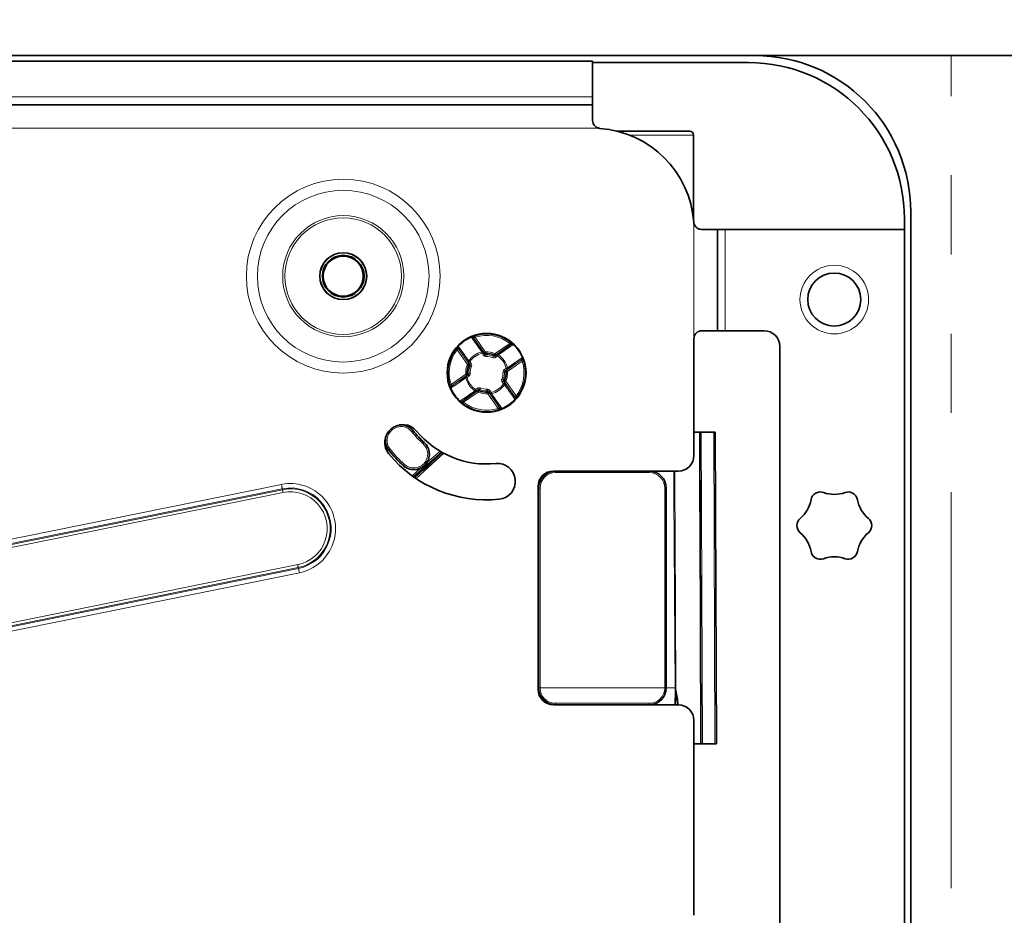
# Model space of a CAD drawing. Header units: millimetres. Extents: x 0 to 594, y 0 to 420.
# Tile 68 of 73: x 322 to 337, y 212 to 226. Entities that reach past the tile are written whole.
import ezdxf

# ---------------------------------------------------------------- set-up
doc = ezdxf.new("R2010")
doc.units = ezdxf.units.MM
doc.linetypes.add('SLD-Durchgehend', pattern=[0])
doc.linetypes.add('SLD-Phantom', pattern=[12.7, 6.35, -1.27, 1.27, -1.27, 1.27, -1.27])
doc.styles.add('SLDTEXTSTYLE0', font='GOTHIC.TTF', dxfattribs={"width": 0.913})
doc.dimstyles.new('SLDDIMSTYLE0', dxfattribs={"dimtxt": 3.439583, "dimasz": 2.5, "dimexe": 0, "dimexo": 0.0625, "dimgap": 0.859896, "dimtad": 1, "dimlfac": 4, "dimrnd": 1e-09, "dimzin": 12, "dimdsep": 46, "dimtxsty": 'SLDTEXTSTYLE0', "dimsah": 1, "dimcen": 0.09, "dimadec": 0, "dimazin": 3, "dimtfac": 1, "dimtofl": 0, "dimtmove": 0, "dimatfit": 3, "dimfxl": 1, "dimfrac": 2, "dimtolj": 1, "dimtzin": 12, "dimarcsym": 0})
doc.dimstyles.new('SLDDIMSTYLE6', dxfattribs={"dimtxt": 3.439583, "dimasz": 2.5, "dimexe": 0, "dimexo": 0.0625, "dimgap": 0.859896, "dimtad": 0, "dimtih": 1, "dimtoh": 1, "dimlfac": 4, "dimrnd": 1e-09, "dimzin": 12, "dimdsep": 46, "dimtxsty": 'SLDTEXTSTYLE0', "dimsah": 1, "dimcen": 0.09, "dimadec": 0, "dimazin": 3, "dimtfac": 1, "dimtmove": 0, "dimatfit": 0, "dimfxl": 1, "dimfrac": 2, "dimtolj": 1, "dimtzin": 12, "dimarcsym": 0})

# ---------------------------------------------------------------- blocks, each defined once
blk = doc.blocks.new('_D_15')
at = {"color": 150, "linetype": 'SLD-Durchgehend', "lineweight": 0}
for p, q in [((346.21, 186.645), (346.21, 225.395)), ((336.544, 186.645), (347.21, 186.645))]:
    blk.add_line(p, q, dxfattribs=at)
at = {"color": 150, "linetype": 'SLD-Durchgehend', "lineweight": 18}
for points in [[(346.21, 225.395), (345.9, 222.895), (346.52, 222.895)], [(346.21, 186.645), (346.52, 189.145), (345.9, 189.145)]]:
    blk.add_solid(points, dxfattribs=at)
at = {"color": 150, "linetype": 'SLD-Durchgehend', "lineweight": 18, "insert": (341.816, 203.615), "char_height": 3.4396, "attachment_point": 1, "rotation": 90, "style": 'SLDTEXTSTYLE0'}
blk.add_mtext('155', dxfattribs=at)
blk = doc.blocks.new('_D_16')
at = {"color": 150, "linetype": 'SLD-Durchgehend', "lineweight": 0}
for p, q in [((394.619, 240.037), (299.502, 240.037)), ((299.502, 240.037), (299.502, 225.395)), ((299.502, 221.6), (299.502, 225.395)), ((285.008, 221.6), (300.502, 221.6)), ((299.502, 221.6), (299.502, 219.1))]:
    blk.add_line(p, q, dxfattribs=at)
at = {"color": 150, "linetype": 'SLD-Durchgehend', "lineweight": 18}
for points in [[(299.502, 225.395), (299.812, 227.895), (299.192, 227.895)], [(299.502, 221.6), (299.192, 219.1), (299.812, 219.1)]]:
    blk.add_solid(points, dxfattribs=at)
at = {"color": 150, "linetype": 'SLD-Durchgehend', "lineweight": 18, "insert": (299.502, 244.431), "char_height": 3.43958, "attachment_point": 1, "style": 'SLDTEXTSTYLE0'}
blk.add_mtext('Einsprung =16,8mm (bei max. FAO =22mm)', dxfattribs=at)

msp = doc.modelspace()

# ---------------------------------------------------------------- linework, layer by layer
at = {"color": 7, "linetype": 'SLD-Durchgehend', "lineweight": 35}
for p, q in [((290.292691, 225.394602), (372.792691, 225.394602)), ((333.392691, 225.394352), (290.292691, 225.394352)), ((330.792691, 225.306975), (290.292691, 225.306975)), ((330.792691, 224.731977), (330.792691, 225.306975)), ((333.292691, 225.281975), (330.792691, 225.281975)), ((330.792691, 224.606975), (330.792691, 224.731977)), ((330.792691, 224.606975), (306.04269, 224.606975)), ((330.792691, 224.352507), (330.792691, 224.606975)), ((331.173941, 224.181975), (332.348941, 224.181975)), ((332.411441, 222.749362), (332.411441, 224.119476)), ((335.892691, 189.769601), (335.892691, 222.894351)), ((335.792691, 222.606974), (335.792691, 222.781977)), ((332.792691, 222.606974), (332.538221, 222.606974)), ((332.792691, 220.981977), (332.792691, 222.606974)), ((332.917691, 222.606974), (332.792691, 222.606974)), ((335.792691, 222.606974), (332.917691, 222.606974)), ((335.792691, 207.121825), (335.792691, 222.606974)), ((332.542691, 220.981977), (332.792691, 220.981977)), ((332.792691, 220.981977), (332.917691, 220.981977)), ((333.542691, 220.981977), (332.917691, 220.981977)), ((328.884507, 220.862521), (328.879388, 220.86983)), ((329.478326, 220.757815), (329.485638, 220.762933)), ((332.417691, 218.981976), (332.417691, 220.856974)), ((328.641853, 220.692611), (328.636733, 220.699924)), ((333.792691, 208.981976), (333.792691, 220.731976)), ((329.648235, 220.51516), (329.655546, 220.520279)), ((328.537146, 220.098792), (328.529835, 220.093674)), ((328.707055, 219.856138), (328.699744, 219.851019)), ((329.543529, 219.921342), (329.548648, 219.914029)), ((329.300874, 219.751431), (329.305993, 219.744118)), ((332.506053, 219.356975), (332.411441, 219.356975)), ((332.515487, 219.356975), (332.534629, 219.356975)), ((332.734629, 219.356975), (332.534629, 219.356975)), ((332.734629, 219.356975), (332.759629, 219.356975)), ((332.759629, 219.356975), (332.777082, 214.356976)), ((327.921151, 218.639972), (328.371733, 219.034525)), ((327.96519, 218.609876), (328.405289, 219.016089)), ((328.168485, 218.837629), (328.187885, 218.873581)), ((330.167691, 218.731976), (332.167691, 218.731976)), ((329.917691, 215.231976), (329.917691, 218.481975)), ((329.923941, 215.256976), (329.923941, 218.456975)), ((331.973941, 218.456975), (331.973941, 215.256976)), ((332.167691, 214.981976), (330.167691, 214.981976)), ((332.417691, 214.731975), (332.417691, 211.606976)), ((332.523547, 214.356976), (332.417691, 214.356976)), ((332.552082, 214.356976), (332.53294, 214.356976)), ((332.752082, 214.356976), (332.552082, 214.356976)), ((332.777082, 214.356976), (332.752082, 214.356976))]:
    msp.add_line(p, q, dxfattribs=at)
at = {"color": 150, "linetype": 'SLD-Phantom', "lineweight": 18}
msp.add_line((336.542691, 186.644601), (336.542691, 225.394601), dxfattribs=at)
at = {"color": 7, "linetype": 'SLD-Durchgehend', "lineweight": 18}
for p, q in [((306.04144, 224.731977), (330.792691, 224.731977)), ((305.94269, 224.231976), (330.884562, 224.231976)), ((331.386802, 224.119476), (332.411441, 224.119476)), ((332.417691, 222.698847), (332.417691, 220.856974)), ((332.917691, 220.981977), (332.917691, 222.606974)), ((329.050959, 220.628227), (328.886459, 220.863158)), ((328.906937, 220.877497), (329.071437, 220.642569)), ((329.227441, 220.615062), (329.462372, 220.779559)), ((329.476711, 220.759081), (329.24178, 220.59458)), ((328.784607, 220.441727), (328.620106, 220.676655)), ((328.640584, 220.690994), (328.805085, 220.456066)), ((329.039076, 220.590959), (329.018586, 220.620221)), ((329.039064, 220.63456), (329.059554, 220.605298)), ((329.081057, 220.594628), (329.073017, 220.617632)), ((329.22586, 220.575972), (329.255123, 220.596461)), ((329.24178, 220.59458), (329.22586, 220.575972)), ((329.281352, 220.594077), (329.269462, 220.575983)), ((328.823694, 220.440144), (328.803204, 220.46941)), ((328.805085, 220.456066), (328.823694, 220.440144)), ((328.823682, 220.483749), (328.844172, 220.454483)), ((329.269462, 220.575983), (329.240199, 220.555494)), ((329.413943, 220.348707), (329.648874, 220.513208)), ((329.663213, 220.49273), (329.428282, 220.328229)), ((329.686985, 220.500468), (329.663213, 220.49273)), ((328.522169, 220.121222), (328.757099, 220.285724)), ((328.765107, 220.253351), (328.794369, 220.27384)), ((329.376673, 220.360591), (329.405935, 220.38108)), ((329.420275, 220.360602), (329.391011, 220.340113)), ((329.427005, 220.386064), (329.405935, 220.38108)), ((328.522169, 220.121222), (328.498396, 220.113481)), ((328.771438, 220.265246), (328.536507, 220.100744)), ((328.758377, 220.227888), (328.779445, 220.232873)), ((328.808709, 220.253362), (328.779445, 220.232873)), ((329.361699, 220.130204), (329.341209, 220.159466)), ((329.359018, 220.197661), (329.377883, 220.182239)), ((329.380297, 220.157886), (329.361687, 220.173805)), ((329.361687, 220.173805), (329.382177, 220.144542)), ((329.544797, 219.922955), (329.380297, 220.157886)), ((329.400774, 220.172225), (329.565275, 219.937293)), ((328.708671, 219.854871), (328.943601, 220.019369)), ((328.95794, 219.998891), (328.72301, 219.83439)), ((328.915919, 220.037966), (328.945182, 220.058458)), ((328.959521, 220.037981), (328.930258, 220.017488)), ((328.943601, 220.019369), (328.959521, 220.037981)), ((328.945182, 220.058458), (328.959521, 220.037981)), ((329.278444, 219.736452), (329.113944, 219.971384)), ((329.146317, 219.979393), (329.125827, 220.008655)), ((329.134422, 219.985722), (329.298922, 219.75079)), ((329.146305, 220.022994), (329.166795, 219.993732)), ((327.915463, 219.377386), (327.91392, 219.376168)), ((332.534629, 219.356975), (332.552082, 214.356976)), ((332.752082, 214.356976), (332.734629, 219.356975)), ((328.091297, 219.19019), (328.089985, 219.188726)), ((327.523054, 219.067524), (327.524596, 219.068742)), ((328.130339, 218.862324), (328.344834, 219.050149)), ((328.367616, 219.036868), (328.146808, 218.843518)), ((328.168485, 218.837629), (328.37799, 219.031001)), ((328.401112, 219.018324), (328.185441, 218.819259)), ((327.7575, 218.817926), (327.758812, 218.81939)), ((327.896506, 218.657567), (328.037707, 218.781209)), ((328.054176, 218.762404), (327.917387, 218.642625)), ((327.940092, 218.626818), (328.078008, 218.754115)), ((328.094963, 218.735746), (327.961358, 218.612427)), ((330.198941, 218.707065), (330.198941, 218.731976)), ((331.698941, 218.707065), (330.198941, 218.707065)), ((331.698941, 218.707065), (331.698941, 218.731976)), ((329.923941, 218.456975), (329.923941, 218.537527)), ((325.802359, 218.517261), (293.949164, 212.065599)), ((293.963153, 211.996524), (325.816349, 218.448187)), ((325.819438, 218.432935), (293.966245, 211.981273)), ((293.975569, 211.935223), (325.828765, 218.386887)), ((325.819438, 218.432935), (325.816349, 218.448187)), ((329.948941, 218.457064), (329.948941, 215.256976)), ((331.948941, 215.256976), (331.948941, 218.457064)), ((326.063006, 217.230391), (294.209812, 210.778729)), ((294.21914, 210.732678), (326.072333, 217.184341)), ((326.075423, 217.16909), (294.222228, 210.717427)), ((326.072333, 217.184341), (326.075423, 217.16909)), ((294.236217, 210.648353), (326.089413, 217.100015)), ((329.917691, 215.256976), (329.923941, 215.256976)), ((329.948941, 215.256976), (331.948941, 215.256976)), ((331.973941, 215.256976), (332.113376, 215.256976)), ((332.113841, 215.211705), (332.113375, 215.256976)), ((332.12859, 215.257062), (332.129061, 215.211792)), ((332.113208, 214.981976), (332.11348, 215.211703)), ((330.198941, 214.981976), (330.198941, 215.006888)), ((330.198941, 215.006888), (331.698941, 215.006888)), ((331.698941, 214.981976), (331.698941, 215.006888))]:
    msp.add_line(p, q, dxfattribs=at)
at = {"color": 7, "linetype": 'SLD-Durchgehend', "lineweight": 18, "flags": 128}
for points in [[(328.899198, 220.901268), (328.899346, 220.900814), (328.899787, 220.899461), (328.900502, 220.897263), (328.901465, 220.894306), (328.902638, 220.890703), (328.903975, 220.886594), (328.905427, 220.882135), (328.906937, 220.877497)], [(328.906937, 220.877497), (328.902964, 220.874714), (328.899142, 220.87204), (328.895616, 220.86957), (328.89252, 220.867402), (328.889972, 220.865617), (328.888069, 220.864287), (328.886883, 220.863456), (328.886459, 220.863158)], [(329.462372, 220.779559), (329.465377, 220.7834), (329.468267, 220.787095), (329.47093, 220.7905), (329.473264, 220.793484), (329.475179, 220.795932), (329.476603, 220.797753), (329.477479, 220.798871), (329.477775, 220.799251)], [(329.476711, 220.759081), (329.476414, 220.759506), (329.475583, 220.760691), (329.474251, 220.762594), (329.472467, 220.765142), (329.470299, 220.768238), (329.46783, 220.771766), (329.465154, 220.775588), (329.462372, 220.779559)], [(328.620106, 220.676655), (328.616265, 220.679662), (328.612571, 220.682553), (328.609167, 220.685216), (328.606183, 220.687548), (328.603734, 220.689463), (328.601914, 220.690886), (328.600794, 220.691765), (328.600415, 220.69206)], [(328.640584, 220.690994), (328.640161, 220.6907), (328.638975, 220.689869), (328.637072, 220.688535), (328.634524, 220.686751), (328.631428, 220.684583), (328.627902, 220.682117), (328.62408, 220.679438), (328.620106, 220.676655)], [(329.018586, 220.620221), (329.017835, 220.623395), (329.017097, 220.626517), (329.016384, 220.629531), (329.015708, 220.632384), (329.015083, 220.635033), (329.014516, 220.637424), (329.01402, 220.639522), (329.013602, 220.641291)], [(329.039064, 220.63456), (329.03864, 220.634262), (329.037454, 220.633431), (329.035552, 220.632101), (329.033004, 220.630317), (329.029908, 220.628148), (329.026382, 220.625679), (329.02256, 220.623004), (329.018586, 220.620221)], [(329.039076, 220.590959), (329.04305, 220.593742), (329.046872, 220.596416), (329.050398, 220.598886), (329.053494, 220.601054), (329.056042, 220.602839), (329.057944, 220.604169), (329.05913, 220.605), (329.059554, 220.605298)], [(329.071437, 220.642569), (329.067464, 220.639786), (329.063642, 220.637108), (329.060116, 220.634642), (329.05702, 220.632474), (329.054472, 220.630689), (329.052569, 220.629355), (329.051383, 220.628525), (329.050959, 220.628227)], [(329.059554, 220.605298), (329.05187, 220.625794), (329.050959, 220.628227)], [(329.073017, 220.617632), (329.072978, 220.61825), (329.072882, 220.619763), (329.072733, 220.622114), (329.072536, 220.62522), (329.072299, 220.628964), (329.07203, 220.633211), (329.071739, 220.637801), (329.071437, 220.642569)], [(329.082067, 220.569665), (329.081874, 220.574434), (329.081688, 220.579031), (329.081516, 220.583281), (329.081364, 220.587029), (329.081239, 220.590139), (329.081144, 220.592497), (329.081082, 220.59401), (329.081057, 220.594628)], [(329.217428, 220.592166), (329.217676, 220.592736), (329.218284, 220.594125), (329.219229, 220.596282), (329.220476, 220.599136), (329.22198, 220.602574), (329.223684, 220.606471), (329.225528, 220.610684), (329.227441, 220.615062)], [(329.24178, 220.59458), (329.241483, 220.595005), (329.240653, 220.596193), (329.23932, 220.598093), (329.237536, 220.600641), (329.235368, 220.603737), (329.232899, 220.607264), (329.230223, 220.611087), (329.227441, 220.615062)], [(329.269462, 220.575983), (329.26668, 220.579958), (329.264004, 220.58378), (329.261535, 220.587304), (329.259367, 220.5904), (329.257583, 220.592948), (329.25625, 220.594852), (329.25542, 220.59604), (329.255123, 220.596461)], [(328.805085, 220.456066), (328.804661, 220.455768), (328.803475, 220.454937), (328.801572, 220.453604), (328.799024, 220.451823), (328.795928, 220.449655), (328.792402, 220.447185), (328.78858, 220.444507), (328.784607, 220.441727)], [(328.784607, 220.441727), (328.788982, 220.439813), (328.793195, 220.437969), (328.797093, 220.436266), (328.800531, 220.434761), (328.803382, 220.433513), (328.805542, 220.432571), (328.806932, 220.43196), (328.807499, 220.431714)], [(328.823682, 220.483749), (328.819708, 220.480966), (328.815886, 220.478287), (328.81236, 220.475821), (328.809265, 220.473653), (328.806716, 220.471869), (328.804814, 220.470535), (328.803628, 220.469704), (328.803204, 220.46941)], [(328.805588, 220.495636), (328.807106, 220.494638), (328.808908, 220.493457), (328.810963, 220.492105), (328.813235, 220.490611), (328.815686, 220.489001), (328.818274, 220.487299), (328.820955, 220.485541), (328.823682, 220.483749)], [(328.823694, 220.440144), (328.824118, 220.440442), (328.825304, 220.441273), (328.827206, 220.442607), (328.829755, 220.444387), (328.83285, 220.446555), (328.836376, 220.449025), (328.840198, 220.451704), (328.844172, 220.454483)], [(329.192518, 220.550189), (329.194331, 220.554608), (329.196078, 220.558862), (329.197693, 220.562796), (329.199118, 220.566268), (329.2003, 220.569147), (329.201195, 220.571327), (329.201771, 220.572731), (329.202006, 220.573305)], [(329.240199, 220.555494), (329.237417, 220.559469), (329.234741, 220.563291), (329.232272, 220.566815), (329.230104, 220.569911), (329.22832, 220.572459), (329.226987, 220.574363), (329.226157, 220.575547), (329.22586, 220.575972)], [(329.663213, 220.49273), (329.660431, 220.496702), (329.657754, 220.500524), (329.655285, 220.504052), (329.653118, 220.507147), (329.651334, 220.509695), (329.650001, 220.511599), (329.649171, 220.512784), (329.648874, 220.513208)], [(328.757099, 220.285724), (328.761864, 220.286025), (328.766455, 220.286316), (328.7707, 220.286584), (328.774445, 220.286822), (328.777551, 220.287016), (328.779904, 220.287165), (328.781418, 220.287262), (328.782035, 220.287303)], [(328.757099, 220.285724), (328.759881, 220.281749), (328.762558, 220.277926), (328.765027, 220.274402), (328.767194, 220.271307), (328.768978, 220.268759), (328.770311, 220.266855), (328.771141, 220.26567), (328.771438, 220.265246)], [(328.794369, 220.27384), (328.773874, 220.266155), (328.771438, 220.265246)], [(328.794369, 220.27384), (328.794667, 220.273415), (328.795497, 220.272231), (328.796829, 220.270327), (328.798613, 220.267779), (328.800781, 220.264683), (328.80325, 220.261155), (328.805926, 220.257333), (328.808709, 220.253362)], [(328.826363, 220.416291), (328.826936, 220.416057), (328.828339, 220.415479), (328.83052, 220.414585), (328.833399, 220.413404), (328.83687, 220.411977), (328.840806, 220.410364), (328.845061, 220.408617), (328.849478, 220.406803)], [(329.355379, 220.317601), (329.36015, 220.317791), (329.364745, 220.317977), (329.368996, 220.318148), (329.372745, 220.318301), (329.375855, 220.318428), (329.378211, 220.318521), (329.379726, 220.318584), (329.380345, 220.31861)], [(329.376673, 220.360591), (329.379455, 220.356616), (329.382131, 220.352794), (329.3846, 220.34927), (329.386768, 220.346174), (329.388552, 220.343626), (329.389885, 220.341722), (329.390715, 220.340537), (329.391011, 220.340113)], [(329.391011, 220.340113), (329.411507, 220.347798), (329.413943, 220.348707)], [(329.403346, 220.32665), (329.403964, 220.326691), (329.405477, 220.326784), (329.40783, 220.326933), (329.410936, 220.32713), (329.414681, 220.327369), (329.418926, 220.327637), (329.423516, 220.327927), (329.428282, 220.328229)], [(329.420275, 220.360602), (329.419978, 220.361027), (329.419147, 220.362211), (329.417815, 220.364115), (329.416031, 220.366663), (329.413863, 220.369759), (329.411394, 220.373283), (329.408718, 220.377109), (329.405935, 220.38108)], [(329.428282, 220.328229), (329.4255, 220.3322), (329.422824, 220.336026), (329.420355, 220.33955), (329.418187, 220.342646), (329.416403, 220.345194), (329.41507, 220.347098), (329.41424, 220.348282), (329.413943, 220.348707)], [(328.522169, 220.121222), (328.52495, 220.117247), (328.527627, 220.113425), (328.530096, 220.109901), (328.532264, 220.106805), (328.534048, 220.104257), (328.53538, 220.102354), (328.536211, 220.101169), (328.536507, 220.100744)], [(328.765107, 220.253351), (328.765403, 220.252926), (328.766234, 220.251741), (328.767566, 220.249838), (328.76935, 220.24729), (328.771518, 220.244194), (328.773987, 220.240666), (328.776664, 220.236844), (328.779445, 220.232873)], [(329.335903, 220.20715), (329.34032, 220.205335), (329.344575, 220.203588), (329.348511, 220.201972), (329.351982, 220.200548), (329.354861, 220.199368), (329.357042, 220.19847), (329.358445, 220.197896), (329.359018, 220.197661)], [(329.341209, 220.159466), (329.345183, 220.162249), (329.349005, 220.164927), (329.352531, 220.167393), (329.355627, 220.169562), (329.358174, 220.171346), (329.360078, 220.17268), (329.361264, 220.17351), (329.361687, 220.173805)], [(329.361699, 220.130204), (329.365673, 220.132987), (329.369495, 220.135661), (329.373021, 220.138131), (329.376117, 220.140299), (329.378664, 220.142084), (329.380568, 220.143417), (329.381754, 220.144248), (329.382177, 220.144542)], [(329.379793, 220.118313), (329.378275, 220.119311), (329.376473, 220.120496), (329.374418, 220.121848), (329.372146, 220.123338), (329.369695, 220.124951), (329.367107, 220.12665), (329.364426, 220.128412), (329.361699, 220.130204)], [(329.377883, 220.182239), (329.37845, 220.181989), (329.379839, 220.181382), (329.381999, 220.180436), (329.38485, 220.179191), (329.388288, 220.177686), (329.392186, 220.17598), (329.3964, 220.17414), (329.400774, 220.172225)], [(329.380297, 220.157886), (329.38072, 220.158184), (329.381906, 220.159015), (329.38381, 220.160345), (329.386357, 220.16213), (329.389453, 220.164298), (329.392979, 220.166768), (329.396801, 220.169442), (329.400774, 220.172225)], [(328.904029, 220.019872), (328.905027, 220.021392), (328.906211, 220.023195), (328.907561, 220.025247), (328.909055, 220.02752), (328.910666, 220.029971), (328.912366, 220.03256), (328.914127, 220.035239), (328.915919, 220.037966)], [(328.915919, 220.037966), (328.918701, 220.033994), (328.921378, 220.030172), (328.923847, 220.026644), (328.926014, 220.023549), (328.927799, 220.021001), (328.929131, 220.019097), (328.929961, 220.017912), (328.930258, 220.017488)], [(328.943601, 220.019369), (328.943898, 220.018944), (328.944729, 220.01776), (328.946061, 220.015856), (328.947845, 220.013308), (328.950013, 220.010212), (328.952481, 220.006688), (328.955158, 220.002866), (328.95794, 219.998891)], [(328.95794, 219.998891), (328.959854, 220.003268), (328.961697, 220.007482), (328.963402, 220.011378), (328.964905, 220.014817), (328.966152, 220.017667), (328.967097, 220.019827), (328.967705, 220.021217), (328.967953, 220.021783)], [(328.983375, 220.040648), (328.98361, 220.041222), (328.984186, 220.042622), (328.985081, 220.044805), (328.986263, 220.047685), (328.987688, 220.051157), (328.989304, 220.055091), (328.99105, 220.059345), (328.992863, 220.063763)], [(329.104324, 220.019321), (329.104299, 220.019939), (329.104238, 220.021455), (329.104143, 220.023813), (329.104016, 220.02692), (329.103865, 220.030672), (329.103693, 220.034922), (329.103508, 220.039515), (329.103314, 220.044287)], [(329.113944, 219.971384), (329.113642, 219.976148), (329.113351, 219.980741), (329.113082, 219.984985), (329.112845, 219.988728), (329.112648, 219.991835), (329.112499, 219.99419), (329.112403, 219.995702), (329.112364, 219.996321)], [(329.113944, 219.971384), (329.117917, 219.974166), (329.121739, 219.976841), (329.125266, 219.979311), (329.128361, 219.981479), (329.130909, 219.983263), (329.132812, 219.984597), (329.133998, 219.985428), (329.134422, 219.985722)], [(329.125827, 220.008655), (329.126251, 220.008953), (329.127436, 220.00978), (329.12934, 220.011114), (329.131888, 220.012898), (329.134983, 220.015066), (329.138509, 220.017536), (329.142332, 220.020211), (329.146305, 220.022994)], [(329.125827, 220.008655), (329.133511, 219.988159), (329.134422, 219.985722)], [(329.146317, 219.979393), (329.146741, 219.979687), (329.147927, 219.980518), (329.14983, 219.981852), (329.152378, 219.983636), (329.155473, 219.985804), (329.158999, 219.988274), (329.162822, 219.990949), (329.166795, 219.993732)], [(329.166795, 219.993732), (329.167546, 219.990554), (329.168285, 219.987436), (329.168998, 219.984422), (329.169673, 219.981565), (329.170299, 219.97892), (329.170864, 219.976528), (329.171361, 219.974431), (329.17178, 219.972661)], [(328.72301, 219.83439), (328.720004, 219.830549), (328.717115, 219.826857), (328.714452, 219.823452), (328.712118, 219.820468), (328.710202, 219.818021), (328.708779, 219.816199), (328.707902, 219.815078), (328.707606, 219.814702)], [(328.708671, 219.854871), (328.708968, 219.854447), (328.709798, 219.853258), (328.71113, 219.851358), (328.712915, 219.84881), (328.715082, 219.845715), (328.717551, 219.842187), (328.720227, 219.838365), (328.72301, 219.83439)], [(329.544797, 219.922955), (329.545221, 219.923253), (329.546407, 219.924084), (329.548309, 219.925417), (329.550858, 219.927198), (329.553953, 219.929366), (329.557479, 219.931836), (329.561301, 219.934511), (329.565275, 219.937293)], [(329.565275, 219.937293), (329.569116, 219.934291), (329.57281, 219.9314), (329.576215, 219.928736), (329.579199, 219.926404), (329.581647, 219.924486), (329.583467, 219.923063), (329.584587, 219.922187), (329.584966, 219.921893)], [(329.278444, 219.736452), (329.282417, 219.739235), (329.28624, 219.741913), (329.289765, 219.744379), (329.292861, 219.746547), (329.295409, 219.748332), (329.297312, 219.749665), (329.298498, 219.750496), (329.298922, 219.75079)], [(329.286184, 219.712681), (329.286035, 219.713139), (329.285595, 219.714491), (329.284879, 219.716689), (329.283917, 219.719643), (329.282744, 219.723246), (329.281406, 219.727355), (329.279954, 219.731818), (329.278444, 219.736452)], [(327.894301, 219.360678), (327.898107, 219.363681), (327.901769, 219.366575), (327.905148, 219.369242), (327.908114, 219.371586), (327.910555, 219.373512), (327.912378, 219.37495), (327.913514, 219.375847), (327.91392, 219.376168)], [(332.523547, 214.356976), (332.523372, 214.406975), (332.522672, 214.606975), (332.519873, 215.40697), (332.508677, 218.606948), (332.506053, 219.356975)], [(328.089985, 219.188726), (328.08964, 219.188342), (328.088673, 219.187262), (328.087122, 219.185534), (328.085046, 219.183216), (328.082523, 219.180404), (328.079649, 219.1772), (328.076534, 219.173724), (328.073296, 219.170115)], [(327.544216, 219.084235), (327.540409, 219.081229), (327.536747, 219.078338), (327.533369, 219.075671), (327.530403, 219.073328), (327.527962, 219.071398), (327.526139, 219.06996), (327.525002, 219.069062), (327.524596, 219.068742)], [(328.130339, 218.862324), (328.133534, 218.858677), (328.136608, 218.855164), (328.139444, 218.851926), (328.141934, 218.849084), (328.143983, 218.846744), (328.145513, 218.844994), (328.146467, 218.843906), (328.146808, 218.843518)], [(327.758812, 218.81939), (327.759157, 218.819777), (327.760124, 218.820854), (327.761675, 218.822582), (327.763751, 218.824899), (327.766274, 218.827712), (327.769148, 218.830919), (327.772263, 218.834391), (327.775501, 218.838005)], [(328.037707, 218.781209), (328.040902, 218.777562), (328.043976, 218.774049), (328.046812, 218.770812), (328.049301, 218.767969), (328.05135, 218.76563), (328.052881, 218.763883), (328.053835, 218.762791), (328.054176, 218.762404)], [(328.078008, 218.754115), (328.081298, 218.750554), (328.084463, 218.747123), (328.087382, 218.74396), (328.089945, 218.741185), (328.092055, 218.738897), (328.093631, 218.737191), (328.094613, 218.736126), (328.094963, 218.735746)], [(328.168485, 218.837629), (328.171775, 218.834064), (328.17494, 218.830636), (328.177859, 218.827474), (328.180422, 218.824694), (328.182532, 218.822411), (328.184108, 218.820701), (328.18509, 218.819639), (328.185441, 218.819259)], [(332.113376, 215.256976), (332.095559, 218.344441), (332.093307, 218.731976)], [(332.108313, 218.732061), (332.108607, 218.682064), (332.109781, 218.482068), (332.11447, 217.682081), (332.128589, 215.257062)], [(325.816349, 218.448187), (325.815412, 218.452817), (325.814171, 218.458945), (325.812655, 218.46643), (325.810898, 218.475098), (325.808944, 218.484751), (325.806836, 218.495159), (325.804624, 218.506078), (325.802359, 218.517261)], [(325.819438, 218.432935), (325.820063, 218.429851), (325.820891, 218.425764), (325.821902, 218.420772), (325.823072, 218.414994), (325.824375, 218.408561), (325.825781, 218.401624), (325.827256, 218.394341), (325.828765, 218.386887)], [(326.072333, 217.184341), (326.071708, 217.187428), (326.07088, 217.191512), (326.06987, 217.196504), (326.068699, 217.202282), (326.067396, 217.208718), (326.065991, 217.215656), (326.064516, 217.222937), (326.063006, 217.230391)], [(326.075423, 217.16909), (326.076359, 217.164463), (326.077601, 217.158333), (326.079117, 217.150847), (326.080874, 217.142178), (326.082827, 217.132528), (326.084936, 217.122119), (326.087148, 217.111199), (326.089413, 217.100015)], [(332.128696, 215.211791), (332.128637, 215.161807), (332.128427, 214.981976)]]:
    msp.add_lwpolyline(points, dxfattribs=at)
at = {"color": 7, "linetype": 'SLD-Durchgehend', "lineweight": 35, "flags": 128}
for points in [[(332.509629, 219.356975), (332.520306, 216.2981), (332.527082, 214.356976)], [(328.028214, 218.733723), (328.043783, 218.738771), (328.078008, 218.754115)]]:
    msp.add_lwpolyline(points, dxfattribs=at)
at = {"color": 7, "linetype": 'SLD-Durchgehend', "lineweight": 18}
for centre, radius in [((326.792691, 221.856976), 1.553553), ((326.792691, 221.856976), 1.376777), ((326.792691, 221.856976), 0.970895), ((326.792691, 221.856976), 0.935539), ((334.667691, 221.481976), 0.55)]:
    msp.add_circle(centre, radius, dxfattribs=at)
at = {"color": 7, "linetype": 'SLD-Durchgehend', "lineweight": 35}
for centre, radius in [((326.792691, 221.856976), 0.37625), ((326.792691, 221.856976), 0.375), ((326.792691, 221.856976), 0.334808), ((326.792691, 221.856976), 0.321676), ((334.667691, 221.481976), 0.425), ((329.092691, 220.306976), 0.6325)]:
    msp.add_circle(centre, radius, dxfattribs=at)
for centre, radius, start, end in [((333.392691, 222.894351), 2.5, 0, 90), ((333.292691, 222.781976), 2.5, 0, 90), ((330.917691, 224.352506), 0.125, 254.631238, 265.9039562), ((330.792691, 222.606976), 1.625, 4.0960438, 85.9039562), ((332.348941, 224.119476), 0.0625, 0, 90), ((332.538221, 222.731976), 0.125, 184.0960438, 195.368762), ((329.092691, 220.306976), 0.625, 108.0344564, 108.2303907), ((329.092691, 220.306976), 0.625, 51.9655436, 108.0344564), ((333.542691, 220.731976), 0.25, 0, 90), ((329.092691, 220.306976), 0.625, 113.2156182, 136.7843818), ((329.092691, 220.306976), 0.625, 51.7696093, 51.9655436), ((329.092691, 220.306976), 0.625, 23.2156182, 46.7843818), ((329.092691, 220.306976), 0.625, 141.9655436, 198.0344564), ((329.092691, 220.306976), 0.625, 141.7696093, 141.9655436), ((329.092691, 220.306976), 0.311278, 66.3762893, 93.6237107), ((329.092691, 220.306976), 0.311278, 156.3762893, 183.6237107), ((329.092691, 220.306976), 0.625, 321.9655436, 18.0344564), ((329.092691, 220.306976), 0.625, 18.0344564, 18.2303907), ((329.092691, 220.306976), 0.311278, 336.3762893, 3.6237107), ((329.092691, 220.306976), 0.625, 198.0344564, 198.2303907), ((329.092691, 220.306976), 0.625, 203.2156182, 226.7843818), ((329.092691, 220.306976), 0.311278, 246.3762893, 273.6237107), ((329.092691, 220.306976), 0.625, 231.7696093, 231.9655436), ((329.092691, 220.306976), 0.625, 231.9655436, 288.0344564), ((329.092691, 220.306976), 0.625, 293.2156182, 316.7843818), ((329.092691, 220.306976), 0.625, 321.7696093, 321.9655436), ((329.092691, 220.306976), 0.625, 288.0344564, 288.2303907), ((327.746381, 219.188963), 0.2875, 39.7071772, 219.7071772), ((327.719258, 219.222456), 0.25, 38.2961104, 97.1246951), ((329.092691, 220.306976), 1.501965, 218.2961104, 228.118244), ((329.092691, 220.306976), 1.5, 218.2961104, 228.118244), ((329.092691, 220.306976), 1.4625, 219.7071772, 275.7071772), ((327.719258, 219.222456), 0.25, 160.8785925, 218.2961104), ((327.924398, 219.004058), 0.25, 325.4631226, 48.118244), ((329.092691, 220.306976), 2, 218.2961104, 228.118244), ((329.092691, 220.306976), 2.0375, 219.7071772, 275.7071772), ((327.924398, 219.004058), 0.25, 296.9512317, 325.4631226), ((329.266718, 218.56565), 0.2875, 275.7071772, 95.7071772), ((332.167691, 218.981976), 0.25, 270, 0), ((327.924398, 219.004058), 0.25, 228.118244, 296.9512317), ((327.958905, 218.973923), 0.25, 298.4512317, 326.9631226), ((330.167691, 218.481976), 0.25, 90, 180), ((330.198941, 218.456976), 0.275, 90, 180), ((331.698941, 218.456976), 0.275, 0, 90), ((334.442691, 218.246687), 0.15, 69.9812995, 170.0187005), ((334.667691, 218.864242), 0.507267, 249.9812995, 290.0187005), ((334.892691, 218.246687), 0.15, 9.9812995, 110.0187005), ((333.795372, 218.360609), 0.507267, 309.9812995, 350.0187005), ((335.540009, 218.360609), 0.507267, 189.9812995, 230.0187005), ((334.217691, 217.856976), 0.15, 129.9812995, 230.0187005), ((335.117691, 217.856976), 0.15, 309.9812995, 50.0187005), ((333.795372, 217.353342), 0.507267, 9.9812995, 50.0187005), ((335.540009, 217.353342), 0.507267, 129.9812995, 170.0187005), ((334.442691, 217.467264), 0.15, 189.9812995, 290.0187005), ((334.892691, 217.467264), 0.15, 249.9812995, 350.0187005), ((334.667691, 216.849709), 0.507267, 69.9812995, 110.0187005), ((330.167691, 215.231976), 0.25, 180, 270), ((330.198941, 215.256976), 0.275, 180, 270), ((331.698941, 215.256976), 0.275, 270, 0), ((332.167691, 214.731976), 0.25, 0, 90)]:
    msp.add_arc(centre, radius, start, end, dxfattribs=at)
at = {"color": 7, "linetype": 'SLD-Durchgehend', "lineweight": 18}
for centre, radius, start, end in [((328.906936, 220.877498), 0.024998, 108.0322889, 215.0020671), ((329.092691, 220.306976), 0.6, 51.9655436, 108.0344564), ((329.072213, 220.292637), 0.6, 108.0344564, 108.2305806), ((329.46237, 220.77956), 0.025001, 305.002856, 51.9611729), ((329.107029, 220.286498), 0.6, 51.7694194, 51.9655436), ((329.092691, 220.306976), 0.6, 141.9655436, 198.0344564), ((328.620105, 220.676658), 0.024998, 34.9943517, 141.9669519), ((329.113169, 220.321315), 0.6, 141.7694194, 141.9655436), ((329.092691, 220.306976), 0.343542, 103.3097649, 146.6902351), ((329.092691, 220.306976), 0.321891, 103.3097649, 146.6902351), ((329.021825, 220.620874), 0.022011, 38.4457489, 111.9367765), ((329.071426, 220.642577), 0.024996, 215.0378661, 273.6499257), ((329.092691, 220.306976), 0.336264, 66.3762893, 93.6237107), ((329.092691, 220.306976), 0.287889, 67.6840897, 92.3159103), ((331.638117, 218.59704), 3.13692, 140.5047316, 140.94974), ((329.227454, 220.615066), 0.024999, 246.3571066, 304.9653564), ((329.266642, 220.577716), 0.022001, 48.0409907, 121.5712521), ((329.092691, 220.306976), 0.343542, 13.3097649, 56.6902351), ((329.092691, 220.306976), 0.336264, 156.3762893, 183.6237107), ((328.821956, 220.480927), 0.022006, 138.0546122, 211.55653), ((328.784605, 220.44174), 0.024993, 336.3494419, 34.9728059), ((335.935025, 229.130558), 11.245956, 230.6700166, 230.7941588), ((329.092691, 220.306976), 0.262903, 67.6840897, 92.3159103), ((329.092691, 220.306976), 0.321891, 13.3097649, 56.6902351), ((329.092691, 220.306976), 0.6, 321.9655436, 18.0344564), ((329.078352, 220.327454), 0.6, 18.0344564, 18.2305806), ((329.663212, 220.492728), 0.025001, 18.0350423, 124.995118), ((328.7571, 220.285709), 0.024986, 305.0177974, 3.6582009), ((327.155656, 224.977554), 4.964228, 289.1243717, 289.4055949), ((329.092691, 220.306976), 0.287889, 157.6840897, 182.3159103), ((327.920314, 242.483482), 22.205772, 272.2833841, 272.3478544), ((329.092691, 220.306976), 0.262903, 157.6840897, 182.3159103), ((329.092691, 220.306976), 0.262903, 337.6840897, 2.3159103), ((329.092691, 220.306976), 0.287889, 337.6840897, 2.3159103), ((325.606626, 231.152733), 11.47254, 289.20414, 289.3258266), ((329.092691, 220.306976), 0.336264, 336.3762893, 3.6237107), ((329.428291, 220.328239), 0.024996, 125.030027, 183.6459713), ((329.406589, 220.37784), 0.02201, 308.4472758, 21.941126), ((328.522168, 220.121224), 0.025001, 198.0413033, 304.9989325), ((328.778792, 220.236113), 0.02201, 128.4461102, 201.9422917), ((329.092691, 220.306976), 0.343542, 193.3097649, 236.6902351), ((329.092691, 220.306976), 0.321891, 193.3097649, 236.6902351), ((329.092691, 220.306976), 0.321891, 283.3097649, 326.6902351), ((329.092691, 220.306976), 0.343542, 283.3097649, 326.6902351), ((329.400777, 220.172212), 0.024993, 156.3494419, 214.9728059), ((329.363421, 220.133024), 0.022011, 318.0582925, 31.5543171), ((329.107029, 220.286498), 0.6, 198.0344564, 198.2305806), ((328.918741, 220.036255), 0.022019, 228.0755232, 301.5367196), ((328.957927, 219.998892), 0.02499, 66.3462711, 124.9761919), ((329.092691, 220.306976), 0.336264, 246.3762893, 273.6237107), ((310.632892, 235.026631), 23.692191, 320.7041652, 320.7630918), ((329.092691, 220.306976), 0.287889, 247.6840897, 272.3159103), ((329.092691, 220.306976), 0.262903, 247.6840897, 272.3159103), ((346.498974, 226.087429), 18.422698, 199.2312801, 199.3070565), ((329.113958, 219.971385), 0.024986, 35.0150065, 93.6570609), ((329.163556, 219.993079), 0.022011, 218.4457489, 291.9367765), ((328.72301, 219.834392), 0.025, 124.9995845, 231.9644444), ((329.078352, 220.327454), 0.6, 231.7694194, 231.9655436), ((329.092691, 220.306976), 0.6, 231.9655436, 288.0344564), ((329.072213, 220.292637), 0.6, 321.7694194, 321.9655436), ((329.565274, 219.937291), 0.024997, 214.9954771, 321.9764463), ((329.278442, 219.736452), 0.025, 288.0397264, 34.9958891), ((329.113169, 220.321315), 0.6, 288.0344564, 288.2305806), ((327.719258, 219.222456), 0.248035, 154.6193913, 218.2961104), ((327.719258, 219.222456), 0.223036, 38.2961104, 218.2961104), ((327.719258, 219.222456), 0.248035, 38.2961104, 103.3838963), ((329.092691, 220.306976), 1.526964, 218.2961104, 228.118244), ((327.924398, 219.004058), 0.248035, 228.118244, 48.118244), ((327.924398, 219.004058), 0.223036, 228.118244, 48.118244), ((329.092691, 220.306976), 1.998035, 218.2961104, 228.118244), ((329.092691, 220.306976), 1.973036, 218.2961104, 228.118244), ((327.958905, 218.973923), 0.248035, 287.0821529, 335.7599106), ((330.198941, 218.457063), 0.25, 90, 180), ((331.698941, 218.457063), 0.25, 0, 90), ((325.945886, 217.808639), 0.723012, 281.45, 101.45), ((325.945886, 217.808639), 0.652535, 281.45, 101.45), ((325.945886, 217.808639), 0.636974, 281.45, 101.45), ((325.945886, 217.808639), 0.58999, 281.45, 101.45), ((329.942786, 216.682667), 1.774408, 89.8012738, 90.6085365), ((331.955095, 216.682624), 1.774451, 89.3914733, 90.1987164), ((330.198941, 215.256888), 0.25, 179.98, 270), ((331.698941, 215.256888), 0.25, 270, 0.02), ((332.085782, 221.507184), 6.250268, 270.2529488, 270.3924133)]:
    msp.add_arc(centre, radius, start, end, dxfattribs=at)
at = {"color": 7, "linetype": 'SLD-Durchgehend', "lineweight": 35}
for centre, major_axis, start_param, end_param in [((331.173941, 205.032008), (0, 13.014122), 5.582734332, 5.61059682), ((331.173941, 204.242156), (0, 13.642655), 5.618682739, 5.646494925)]:
    msp.add_ellipse(centre, major_axis=major_axis, ratio=0.117755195, start_param=start_param, end_param=end_param, dxfattribs=at)
for points, knots in [([(330.792691, 224.352507), (330.793908, 224.339142), (330.796344, 224.312391), (330.816574, 224.27557), (330.846463, 224.246398), (330.871908, 224.236766), (330.884562, 224.231976)], [0, 0, 0, 0, 0.253534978, 0.507443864, 0.755044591, 1, 1, 1, 1]), ([(332.538221, 222.606974), (332.524855, 222.608191), (332.498105, 222.610627), (332.461287, 222.63086), (332.432113, 222.660747), (332.422481, 222.686193), (332.417691, 222.698847)], [0, 0, 0, 0, 0.253535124, 0.50743449, 0.755029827, 1, 1, 1, 1]), ([(328.884507, 220.862521), (328.88436, 220.862737), (328.88362, 220.863815), (328.881595, 220.867397), (328.879677, 220.873902), (328.880128, 220.882437), (328.882644, 220.888581), (328.884867, 220.891726), (328.885884, 220.893003), (328.887922, 220.895321), (328.891645, 220.898396), (328.895504, 220.89994), (328.897166, 220.900605)], [0, 0, 0, 0, 0.0168630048, 0.0845072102, 0.2652764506, 0.4460537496, 0.6268879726, 0.6851659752, 0.6946079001, 0.7323495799, 0.8846873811, 1, 1, 1, 1]), ([(332.417691, 220.856974), (332.419069, 220.871013), (332.421827, 220.899093), (332.443309, 220.936468), (332.474589, 220.964437), (332.509832, 220.979707), (332.532765, 220.981291), (332.542691, 220.981977)], [0, 0, 0, 0, 0.212002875, 0.424041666, 0.63502609, 0.842041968, 1, 1, 1, 1]), ([(328.879388, 220.86983), (328.879316, 220.869932), (328.876805, 220.873514), (328.872936, 220.877162), (328.86619, 220.881022), (328.860434, 220.883059), (328.85284, 220.883515), (328.848382, 220.882046), (328.84632, 220.881368)], [0, 0, 0, 0, 0.0099158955, 0.3483655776, 0.4081584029, 0.6288434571, 0.8283881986, 1, 1, 1, 1]), ([(329.479456, 220.797932), (329.479574, 220.797838), (329.480164, 220.797368), (329.482562, 220.795255), (329.485532, 220.791482), (329.487338, 220.787404), (329.488297, 220.784303), (329.489133, 220.780273), (329.488983, 220.773574), (329.486175, 220.765796), (329.48202, 220.760589), (329.479054, 220.758361), (329.478326, 220.757815)], [0, 0, 0, 0, 0.009743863, 0.048736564, 0.206354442, 0.314773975, 0.334924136, 0.416034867, 0.579728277, 0.760505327, 0.941249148, 1, 1, 1, 1]), ([(329.520657, 220.762464), (329.518951, 220.763805), (329.515262, 220.766707), (329.507973, 220.768881), (329.501867, 220.768932), (329.494207, 220.767618), (329.489328, 220.765505), (329.485739, 220.763004), (329.485638, 220.762933)], [0, 0, 0, 0, 0.171589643, 0.3711641, 0.591849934, 0.651646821, 0.990115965, 1, 1, 1, 1]), ([(328.601735, 220.69374), (328.601826, 220.693854), (328.60228, 220.694427), (328.604321, 220.696748), (328.608069, 220.699746), (328.612083, 220.701557), (328.614871, 220.702434), (328.618705, 220.703351), (328.625355, 220.703445), (328.633436, 220.700698), (328.638859, 220.696546), (328.641204, 220.693464), (328.641853, 220.692611)], [0, 0, 0, 0, 0.009447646, 0.047207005, 0.19958793, 0.314806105, 0.329514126, 0.38840954, 0.56920479, 0.749995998, 0.930815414, 1, 1, 1, 1]), ([(328.637202, 220.734941), (328.63586, 220.733236), (328.632957, 220.729548), (328.630788, 220.722257), (328.630733, 220.716152), (328.632052, 220.708493), (328.634163, 220.703615), (328.636662, 220.700025), (328.636733, 220.699924)], [0, 0, 0, 0, 0.171611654, 0.371152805, 0.591861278, 0.651652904, 0.990132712, 1, 1, 1, 1]), ([(329.648235, 220.51516), (329.648491, 220.515335), (329.649776, 220.516209), (329.653362, 220.518151), (329.659769, 220.519956), (329.668018, 220.51957), (329.674216, 220.517067), (329.677411, 220.514826), (329.678739, 220.513761), (329.68114, 220.511657), (329.684178, 220.507902), (329.685699, 220.504063), (329.686319, 220.502498)], [0, 0, 0, 0, 0.0200183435, 0.1003734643, 0.2624954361, 0.4432543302, 0.6239917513, 0.6852637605, 0.6950074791, 0.7339617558, 0.8915576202, 1, 1, 1, 1]), ([(329.655546, 220.520279), (329.655647, 220.520351), (329.659216, 220.52288), (329.662876, 220.526731), (329.666736, 220.533478), (329.668772, 220.539233), (329.669228, 220.546826), (329.667761, 220.551284), (329.667083, 220.553345)], [0, 0, 0, 0, 0.009890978, 0.34837991, 0.408168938, 0.628848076, 0.828428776, 1, 1, 1, 1]), ([(328.537146, 220.098792), (328.534685, 220.097407), (328.529763, 220.094635), (328.521162, 220.093872), (328.513448, 220.09567), (328.508951, 220.098336), (328.506642, 220.100188), (328.504245, 220.102298), (328.501204, 220.106049), (328.499682, 220.109887), (328.499062, 220.111451)], [0, 0, 0, 0, 0.180846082, 0.361702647, 0.542554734, 0.685106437, 0.694855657, 0.733884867, 0.891569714, 1, 1, 1, 1]), ([(328.518298, 220.060604), (328.517732, 220.062224), (328.516568, 220.065555), (328.516259, 220.072246), (328.518163, 220.080136), (328.522959, 220.08805), (328.527597, 220.091844), (328.529835, 220.093674)], [0, 0, 0, 0, 0.135935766, 0.279424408, 0.525881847, 0.771277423, 1, 1, 1, 1]), ([(328.699744, 219.851019), (328.697259, 219.849543), (328.692108, 219.846482), (328.683031, 219.844679), (328.674964, 219.845588), (328.668784, 219.848169), (328.666053, 219.850403), (328.664725, 219.851489)], [0, 0, 0, 0, 0.228707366, 0.474141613, 0.720578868, 0.864089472, 1, 1, 1, 1]), ([(328.705925, 219.81602), (328.705807, 219.816114), (328.705217, 219.816584), (328.70282, 219.818697), (328.699851, 219.822474), (328.697026, 219.828824), (328.695915, 219.836173), (328.697541, 219.844541), (328.701459, 219.85153), (328.705343, 219.854729), (328.707055, 219.856138)], [0, 0, 0, 0, 0.0097491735, 0.0487631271, 0.2064669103, 0.3148721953, 0.4957803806, 0.676606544, 0.8574769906, 1, 1, 1, 1]), ([(329.583646, 219.920209), (329.583555, 219.920096), (329.583098, 219.919527), (329.581064, 219.917202), (329.577314, 219.914203), (329.573266, 219.912379), (329.570305, 219.911458), (329.566284, 219.910542), (329.559487, 219.910601), (329.551467, 219.913519), (329.546281, 219.917674), (329.544065, 219.920627), (329.543529, 219.921342)], [0, 0, 0, 0, 0.009385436, 0.047146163, 0.19958268, 0.314771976, 0.331777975, 0.399932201, 0.580727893, 0.761530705, 0.942319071, 1, 1, 1, 1]), ([(329.548648, 219.914029), (329.550125, 219.911545), (329.553187, 219.906394), (329.554986, 219.897316), (329.554077, 219.88925), (329.5515, 219.883068), (329.549266, 219.880338), (329.54818, 219.879011)], [0, 0, 0, 0, 0.228703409, 0.474150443, 0.72061016, 0.864158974, 1, 1, 1, 1]), ([(329.300874, 219.751431), (329.301004, 219.751242), (329.301654, 219.750295), (329.303642, 219.746878), (329.305642, 219.740533), (329.30536, 219.731989), (329.302889, 219.725657), (329.30062, 219.722346), (329.299494, 219.720951), (329.297464, 219.718628), (329.293735, 219.715557), (329.289877, 219.714013), (329.288215, 219.713348)], [0, 0, 0, 0, 0.014838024, 0.07420453, 0.255016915, 0.435807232, 0.616568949, 0.685228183, 0.694607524, 0.73234925, 0.884687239, 1, 1, 1, 1]), ([(329.339061, 219.732585), (329.337441, 219.732018), (329.334111, 219.730852), (329.327421, 219.730543), (329.31953, 219.732447), (329.311617, 219.737243), (329.307823, 219.741881), (329.305993, 219.744118)], [0, 0, 0, 0, 0.135918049, 0.279427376, 0.525856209, 0.771309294, 1, 1, 1, 1]), ([(332.506053, 219.356975), (332.507301, 219.356975), (332.509305, 219.356975), (332.50954, 219.356975), (332.509629, 219.356975)], [0, 0, 0, 0, 0.622332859, 1, 1, 1, 1]), ([(332.527082, 214.356976), (332.526837, 214.356976), (332.526446, 214.356976), (332.524336, 214.356976), (332.523547, 214.356976)], [0, 0, 0, 0, 0.6262706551, 1, 1, 1, 1])]:
    msp.add_open_spline(points, degree=3, knots=knots, dxfattribs=at)
at = {"color": 7, "linetype": 'SLD-Durchgehend', "lineweight": 18}
for points, knots in [([(329.013602, 220.641291), (328.970795, 220.702203), (328.914152, 220.782801), (328.859636, 220.862019), (328.84632, 220.881368)], [0, 0, 0, 0, 0.755748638, 1, 1, 1, 1]), ([(328.879388, 220.86983), (328.891208, 220.852405), (328.943757, 220.774935), (328.997449, 220.695853), (329.039064, 220.63456)], [0, 0, 0, 0, 0.224937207, 1, 1, 1, 1]), ([(329.255123, 220.596461), (329.315192, 220.639827), (329.392695, 220.695779), (329.46857, 220.750602), (329.485638, 220.762933)], [0, 0, 0, 0, 0.775064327, 1, 1, 1, 1]), ([(329.520657, 220.762464), (329.501526, 220.748837), (329.423203, 220.693047), (329.342411, 220.636678), (329.281352, 220.594077)], [0, 0, 0, 0, 0.244249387, 1, 1, 1, 1]), ([(328.803204, 220.46941), (328.759839, 220.529477), (328.703888, 220.606977), (328.649065, 220.682856), (328.636733, 220.699924)], [0, 0, 0, 0, 0.775062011, 1, 1, 1, 1]), ([(328.637202, 220.734941), (328.650829, 220.715812), (328.706624, 220.637491), (328.76299, 220.556696), (328.805588, 220.495636)], [0, 0, 0, 0, 0.244249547, 1, 1, 1, 1]), ([(329.039076, 220.590959), (329.042615, 220.586824), (329.049813, 220.578413), (329.065199, 220.570675), (329.076444, 220.570002), (329.082067, 220.569665)], [0, 0, 0, 0, 0.325894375, 0.662939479, 1, 1, 1, 1]), ([(329.081057, 220.594628), (329.078245, 220.594799), (329.07262, 220.595142), (329.064924, 220.599016), (329.061324, 220.603227), (329.059554, 220.605298)], [0, 0, 0, 0, 0.336863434, 0.673891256, 1, 1, 1, 1]), ([(328.823694, 220.440144), (328.825074, 220.437684), (328.827833, 220.432765), (328.828738, 220.424196), (328.827145, 220.418894), (328.826363, 220.416291)], [0, 0, 0, 0, 0.337446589, 0.674818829, 1, 1, 1, 1]), ([(328.849478, 220.406803), (328.851044, 220.412005), (328.854233, 220.422601), (328.852437, 220.439729), (328.846927, 220.449565), (328.844172, 220.454483)], [0, 0, 0, 0, 0.325327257, 0.662657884, 1, 1, 1, 1]), ([(329.192518, 220.550189), (329.19772, 220.548623), (329.208315, 220.545432), (329.225444, 220.54723), (329.235281, 220.55274), (329.240199, 220.555494)], [0, 0, 0, 0, 0.32529141, 0.662653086, 1, 1, 1, 1]), ([(329.22586, 220.575972), (329.223399, 220.574592), (329.218479, 220.571833), (329.209909, 220.57093), (329.204608, 220.572523), (329.202006, 220.573305)], [0, 0, 0, 0, 0.3375498, 0.674891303, 1, 1, 1, 1]), ([(329.655546, 220.520279), (329.638121, 220.508458), (329.560653, 220.455905), (329.481569, 220.402215), (329.420275, 220.360602)], [0, 0, 0, 0, 0.22493743, 1, 1, 1, 1]), ([(329.427005, 220.386064), (329.487918, 220.428872), (329.568517, 220.485514), (329.647734, 220.540029), (329.667083, 220.553345)], [0, 0, 0, 0, 0.755749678, 1, 1, 1, 1]), ([(328.805037, 220.295342), (328.804867, 220.29253), (328.804526, 220.286904), (328.800649, 220.27921), (328.796439, 220.27561), (328.794369, 220.27384)], [0, 0, 0, 0, 0.336868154, 0.673943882, 1, 1, 1, 1]), ([(328.808709, 220.253362), (328.812842, 220.2569), (328.821253, 220.264099), (328.82899, 220.279484), (328.829665, 220.29073), (328.830003, 220.296352)], [0, 0, 0, 0, 0.325841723, 0.662947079, 1, 1, 1, 1]), ([(329.376673, 220.360591), (329.372539, 220.357051), (329.36413, 220.349851), (329.356391, 220.334467), (329.355716, 220.323223), (329.355379, 220.317601)], [0, 0, 0, 0, 0.325904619, 0.66294301, 1, 1, 1, 1]), ([(329.380345, 220.31861), (329.380515, 220.321422), (329.380855, 220.327048), (329.384733, 220.334742), (329.388942, 220.338343), (329.391011, 220.340113)], [0, 0, 0, 0, 0.3368726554, 0.673952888, 1, 1, 1, 1]), ([(328.758377, 220.227888), (328.697463, 220.185082), (328.616863, 220.128442), (328.537647, 220.073921), (328.518298, 220.060604)], [0, 0, 0, 0, 0.755748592, 1, 1, 1, 1]), ([(328.529835, 220.093674), (328.547261, 220.105493), (328.624729, 220.15804), (328.703812, 220.211734), (328.765107, 220.253351)], [0, 0, 0, 0, 0.224935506, 1, 1, 1, 1]), ([(329.335903, 220.20715), (329.334338, 220.201948), (329.331148, 220.191352), (329.332945, 220.174223), (329.338455, 220.164385), (329.341209, 220.159466)], [0, 0, 0, 0, 0.325305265, 0.662613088, 1, 1, 1, 1]), ([(329.361687, 220.173805), (329.360307, 220.176266), (329.357549, 220.181187), (329.356643, 220.189756), (329.358236, 220.195059), (329.359018, 220.197661)], [0, 0, 0, 0, 0.337543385, 0.674867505, 1, 1, 1, 1]), ([(329.54818, 219.879011), (329.534552, 219.898141), (329.478758, 219.976462), (329.422392, 220.057254), (329.379793, 220.118313)], [0, 0, 0, 0, 0.244250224, 1, 1, 1, 1]), ([(329.382177, 220.144542), (329.425542, 220.084472), (329.481492, 220.006969), (329.536316, 219.931096), (329.548648, 219.914029)], [0, 0, 0, 0, 0.775064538, 1, 1, 1, 1]), ([(328.664725, 219.851489), (328.683855, 219.865116), (328.762178, 219.920906), (328.842971, 219.977273), (328.904029, 220.019872)], [0, 0, 0, 0, 0.244249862, 1, 1, 1, 1]), ([(328.930258, 220.017488), (328.870189, 219.974123), (328.792686, 219.918174), (328.716811, 219.863351), (328.699744, 219.851019)], [0, 0, 0, 0, 0.775063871, 1, 1, 1, 1]), ([(328.992863, 220.063763), (328.987662, 220.06533), (328.977066, 220.068521), (328.959938, 220.066722), (328.950101, 220.061213), (328.945182, 220.058458)], [0, 0, 0, 0, 0.325300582, 0.662653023, 1, 1, 1, 1]), ([(328.959521, 220.037981), (328.961982, 220.039361), (328.966902, 220.04212), (328.975472, 220.043023), (328.980773, 220.04143), (328.983375, 220.040648)], [0, 0, 0, 0, 0.337538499, 0.674904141, 1, 1, 1, 1]), ([(329.146305, 220.022994), (329.142766, 220.027127), (329.135567, 220.035537), (329.120182, 220.043273), (329.108937, 220.043949), (329.103314, 220.044287)], [0, 0, 0, 0, 0.32584806, 0.662915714, 1, 1, 1, 1]), ([(329.104324, 220.019321), (329.107136, 220.019151), (329.112763, 220.018813), (329.120456, 220.014932), (329.124057, 220.010724), (329.125827, 220.008655)], [0, 0, 0, 0, 0.3368930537, 0.6739998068, 1, 1, 1, 1]), ([(329.305993, 219.744118), (329.294173, 219.761544), (329.241624, 219.839014), (329.187932, 219.918098), (329.146317, 219.979393)], [0, 0, 0, 0, 0.224936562, 1, 1, 1, 1]), ([(329.17178, 219.972661), (329.214586, 219.911747), (329.271227, 219.831145), (329.325745, 219.751933), (329.339061, 219.732585)], [0, 0, 0, 0, 0.75575115, 1, 1, 1, 1]), ([(328.146808, 218.843518), (328.134266, 218.832542), (328.103385, 218.805516), (328.072511, 218.778467), (328.054176, 218.762404)], [0, 0, 0, 0, 0.406116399, 1, 1, 1, 1]), ([(328.185441, 218.819259), (328.173191, 218.807958), (328.143029, 218.78013), (328.112872, 218.752283), (328.094963, 218.735746)], [0, 0, 0, 0, 0.406123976, 1, 1, 1, 1]), ([(329.948941, 215.256976), (329.946135, 215.256976), (329.942544, 215.256976), (329.930751, 215.256976), (329.927204, 215.256976), (329.923941, 215.256976)], [0, 0, 0, 0, 0.222582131, 0.284928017, 1, 1, 1, 1]), ([(331.973941, 215.256976), (331.970678, 215.256976), (331.967131, 215.256976), (331.955337, 215.256976), (331.951746, 215.256976), (331.948941, 215.256976)], [0, 0, 0, 0, 0.715067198, 0.777424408, 1, 1, 1, 1]), ([(332.113842, 215.211601), (332.116592, 215.21163), (332.122093, 215.211688), (332.126738, 215.211747), (332.129061, 215.211776)], [0, 0, 0, 0, 0.49992883, 1, 1, 1, 1])]:
    msp.add_open_spline(points, degree=3, knots=knots, dxfattribs=at)

# ---------------------------------------------------------------- dimensions: what is measured, and where the dimension line sits
at = {"color": 150, "linetype": 'SLD-Durchgehend', "lineweight": 18}
for base, p1, p2, dimstyle, picture, middle in [((299.501999, 225.394601), (285.007073, 221.59958), (290.292691, 225.394601), 'SLDDIMSTYLE6', '_D_16', (299.501999, 242.769665)), ((346.209893, 225.394601), (336.542691, 186.644601), (372.792691, 225.394601), 'SLDDIMSTYLE0', '_D_15', (346.209893, 207.427528))]:
    dim = msp.add_linear_dim(base=base, p1=p1, p2=p2, angle=90, dimstyle=dimstyle, dxfattribs=at)
    dim.commit()
    dim.dimension.update_dxf_attribs({"geometry": picture, "text_midpoint": middle, "dimtype": 160})

doc.saveas('drawing.dxf')
